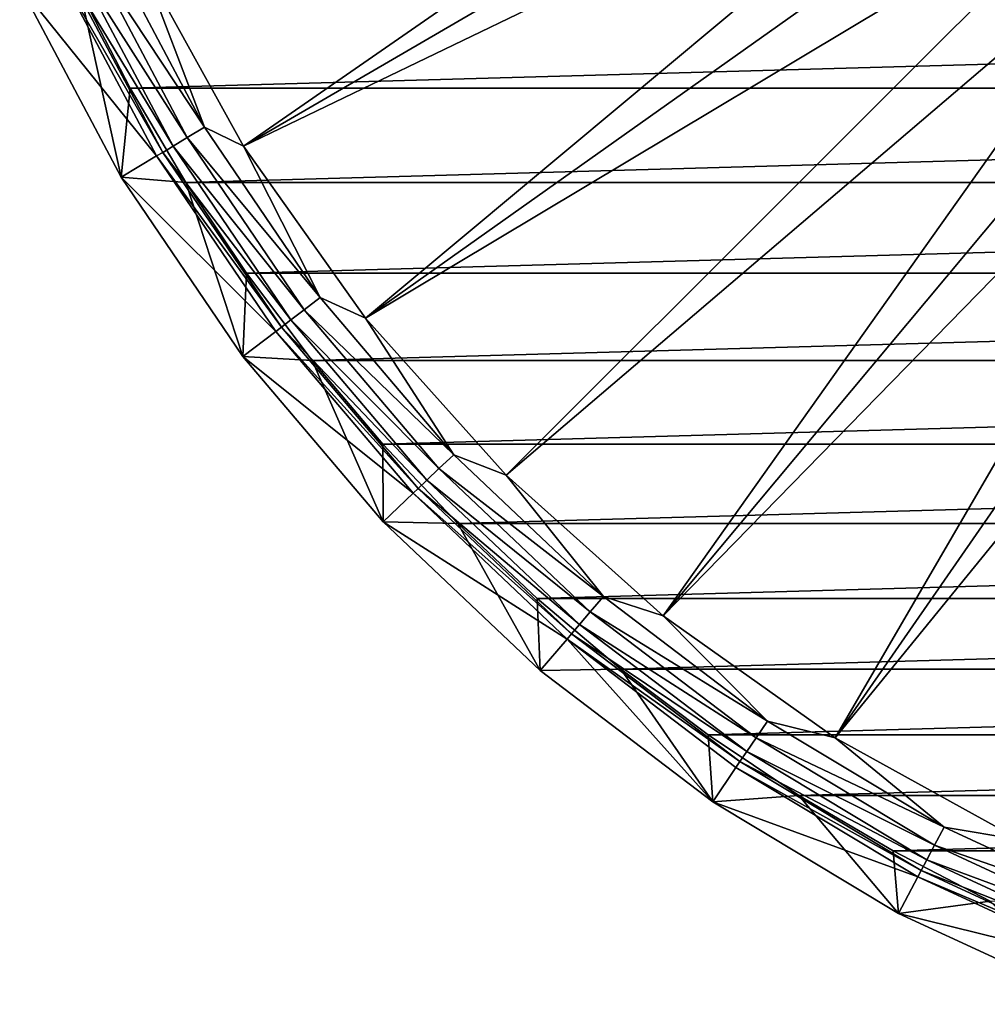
# Model space of a CAD drawing. Header units: metres. Extents: x -109 to 109, y -19 to 107.
# Tile 1 of 256: x -106 to -90, y -17 to -1. Entities that reach past the tile are written whole.
import ezdxf

# ---------------------------------------------------------------- set-up
doc = ezdxf.new("R2010")
doc.units = ezdxf.units.M
doc.layers.add('solid_21_412_310_XXX', color=7, linetype='CONTINUOUS')

msp = doc.modelspace()

# ---------------------------------------------------------------- linework, layer by layer
at = {"layer": 'solid_21_412_310_XXX'}
for points in [[(-102.360748, -3.023568, 65.860069), (-104.017494, -0.025914, 65.860069), (-90.967171, 4.873193, 60.82386)], [(-102.360748, -3.023568, 65.860069), (-90.967171, 4.873193, 60.82386), (-90.389908, 3.944879, 60.82386)], [(-102.360748, -3.023568, 65.860069), (-90.389908, 3.944879, 60.82386), (-89.753166, 3.056306, 60.82386)], [(-100.378792, -5.816883, 65.860069), (-102.360748, -3.023568, 65.860069), (-89.753166, 3.056306, 60.82386)], [(-100.378792, -5.816883, 65.860069), (-89.753166, 3.056306, 60.82386), (-89.059669, 2.211282, 60.82386)], [(-100.378792, -5.816883, 65.860069), (-89.059669, 2.211282, 60.82386), (-88.312393, 1.413423, 60.82386)], [(-98.096535, -8.370723, 65.860069), (-100.378792, -5.816883, 65.860069), (-88.312393, 1.413423, 60.82386)], [(-98.096535, -8.370723, 65.860069), (-88.312393, 1.413423, 60.82386), (-87.514534, 0.666147, 60.82386)], [(-95.542702, -10.652973, 65.860069), (-98.096535, -8.370723, 65.860069), (-87.514534, 0.666147, 60.82386)], [(-95.542702, -10.652973, 65.860069), (-87.514534, 0.666147, 60.82386), (-86.66951, -0.027347, 60.82386)], [(-104.859642, 0.10525, 66.301064), (-104.560341, 0.243721, 66.043358), (-102.992241, -2.714034, 66.043358)], [(-102.992241, -2.714034, 66.043358), (-104.560341, 0.243721, 66.043358), (-104.017494, -0.025914, 65.860069)], [(-105.103714, -0.007669, 66.621765), (-104.859642, 0.10525, 66.301064), (-103.274811, -2.884053, 66.301064)], [(-103.274811, -2.884053, 66.301064), (-104.859642, 0.10525, 66.301064), (-102.992241, -2.714034, 66.043358)], [(-103.77179, -3.183073, 67.392159), (-105.996315, -0.420328, 71.205002), (-105.386032, -0.138285, 67.392159)], [(-105.386032, -0.138285, 67.392159), (-105.28186, -0.090091, 66.991409), (-103.673439, -3.123899, 66.991409)], [(-103.77179, -3.183073, 67.392159), (-105.386032, -0.138285, 67.392159), (-103.673439, -3.123899, 66.991409)], [(-105.28186, -0.090091, 66.991409), (-105.103714, -0.007669, 66.621765), (-103.505241, -3.022699, 66.621765)], [(-103.673439, -3.123899, 66.991409), (-105.28186, -0.090091, 66.991409), (-103.505241, -3.022699, 66.621765)], [(-103.505241, -3.022699, 66.621765), (-105.103714, -0.007669, 66.621765), (-103.274811, -2.884053, 66.301064)], [(-102.992241, -2.714034, 66.043358), (-104.017494, -0.025914, 65.860069), (-102.360748, -3.023568, 65.860069)], [(-95.542702, -10.652973, 65.860069), (-86.66951, -0.027347, 60.82386), (-85.780937, -0.664089, 60.82386)], [(-105.996315, -0.420328, 71.205002), (-104.347786, -3.529808, 71.205002), (-105.015121, -0.506133, 71.355003)], [(-103.77179, -3.183073, 67.392159), (-104.347786, -3.529808, 71.205002), (-105.996315, -0.420328, 71.205002)], [(-105.015121, -0.506133, 71.355003), (-104.200089, -2.08378, 71.355003), (-47.984859, -0.506096, 71.355003)], [(-104.347786, -3.529808, 71.205002), (-104.200089, -2.08378, 71.355003), (-105.015121, -0.506133, 71.355003)], [(-104.200089, -2.08378, 71.355003), (-48.799892, -2.083743, 71.355003), (-47.984859, -0.506096, 71.355003)], [(-92.749382, -12.634933, 65.860069), (-95.542702, -10.652973, 65.860069), (-85.780937, -0.664089, 60.82386)], [(-92.749382, -12.634933, 65.860069), (-85.780937, -0.664089, 60.82386), (-84.852623, -1.241352, 60.82386)], [(-92.749382, -12.634933, 65.860069), (-84.852623, -1.241352, 60.82386), (-83.888542, -1.756665, 60.82386)], [(-89.751732, -14.29168, 65.860069), (-92.749382, -12.634933, 65.860069), (-83.888542, -1.756665, 60.82386)], [(-104.347786, -3.529808, 71.205002), (-103.298302, -3.612534, 71.355003), (-104.200089, -2.08378, 71.355003)], [(-104.200089, -2.08378, 71.355003), (-103.298302, -3.612534, 71.355003), (-48.799892, -2.083743, 71.355003)], [(-103.298302, -3.612534, 71.355003), (-49.701672, -3.612487, 71.355003), (-48.799892, -2.083743, 71.355003)], [(-103.274811, -2.884053, 66.301064), (-102.992241, -2.714034, 66.043358), (-101.113541, -5.484909, 66.043358)], [(-101.113541, -5.484909, 66.043358), (-102.992241, -2.714034, 66.043358), (-102.360748, -3.023568, 65.860069)], [(-103.673439, -3.123899, 66.991409), (-103.505241, -3.022699, 66.621765), (-101.590164, -5.847229, 66.621765)], [(-103.505241, -3.022699, 66.621765), (-103.274811, -2.884053, 66.301064), (-101.376076, -5.684483, 66.301064)], [(-101.590164, -5.847229, 66.621765), (-103.505241, -3.022699, 66.621765), (-101.376076, -5.684483, 66.301064)], [(-101.376076, -5.684483, 66.301064), (-103.274811, -2.884053, 66.301064), (-101.113541, -5.484909, 66.043358)], [(-101.113541, -5.484909, 66.043358), (-102.360748, -3.023568, 65.860069), (-100.378792, -5.816883, 65.860069)], [(-101.837807, -6.035482, 67.392159), (-104.347786, -3.529808, 71.205002), (-103.77179, -3.183073, 67.392159)], [(-103.77179, -3.183073, 67.392159), (-103.673439, -3.123899, 66.991409), (-101.746429, -5.966022, 66.991409)], [(-101.837807, -6.035482, 67.392159), (-103.77179, -3.183073, 67.392159), (-101.746429, -5.966022, 66.991409)], [(-101.746429, -5.966022, 66.991409), (-103.673439, -3.123899, 66.991409), (-101.590164, -5.847229, 66.621765)], [(-104.347786, -3.529808, 71.205002), (-102.372826, -6.442608, 71.205002), (-103.298302, -3.612534, 71.355003)], [(-101.837807, -6.035482, 67.392159), (-102.372826, -6.442608, 71.205002), (-104.347786, -3.529808, 71.205002)], [(-103.298302, -3.612534, 71.355003), (-102.31192, -5.088748, 71.355003), (-49.701672, -3.612487, 71.355003)], [(-102.372826, -6.442608, 71.205002), (-102.31192, -5.088748, 71.355003), (-103.298302, -3.612534, 71.355003)], [(-102.31192, -5.088748, 71.355003), (-50.688057, -5.088719, 71.355003), (-49.701672, -3.612487, 71.355003)], [(-102.372826, -6.442608, 71.205002), (-101.244347, -6.507308, 71.355003), (-102.31192, -5.088748, 71.355003)], [(-102.31192, -5.088748, 71.355003), (-101.244347, -6.507308, 71.355003), (-50.688057, -5.088719, 71.355003)], [(-101.244347, -6.507308, 71.355003), (-51.755619, -6.507264, 71.355003), (-50.688057, -5.088719, 71.355003)], [(-101.376076, -5.684483, 66.301064), (-101.113541, -5.484909, 66.043358), (-98.946266, -8.036417, 66.043358)], [(-98.946266, -8.036417, 66.043358), (-101.113541, -5.484909, 66.043358), (-100.378792, -5.816883, 65.860069)], [(-101.590164, -5.847229, 66.621765), (-101.376076, -5.684483, 66.301064), (-99.185684, -8.263206, 66.301064)], [(-99.185684, -8.263206, 66.301064), (-101.376076, -5.684483, 66.301064), (-98.946266, -8.036417, 66.043358)], [(-101.746429, -5.966022, 66.991409), (-101.590164, -5.847229, 66.621765), (-99.380928, -8.448146, 66.621765)], [(-99.380928, -8.448146, 66.621765), (-101.590164, -5.847229, 66.621765), (-99.185684, -8.263206, 66.301064)], [(-98.946266, -8.036417, 66.043358), (-100.378792, -5.816883, 65.860069), (-98.096535, -8.370723, 65.860069)], [(-99.606758, -8.66207, 67.392159), (-102.372826, -6.442608, 71.205002), (-101.837807, -6.035482, 67.392159)], [(-101.837807, -6.035482, 67.392159), (-101.746429, -5.966022, 66.991409), (-99.523438, -8.583138, 66.991409)], [(-99.606758, -8.66207, 67.392159), (-101.837807, -6.035482, 67.392159), (-99.523438, -8.583138, 66.991409)], [(-99.523438, -8.583138, 66.991409), (-101.746429, -5.966022, 66.991409), (-99.380928, -8.448146, 66.621765)], [(-102.372826, -6.442608, 71.205002), (-100.09478, -9.12449, 71.205002), (-101.244347, -6.507308, 71.355003)], [(-99.606758, -8.66207, 67.392159), (-100.09478, -9.12449, 71.205002), (-102.372826, -6.442608, 71.205002)], [(-101.244347, -6.507308, 71.355003), (-100.099213, -7.86342, 71.355003), (-51.755619, -6.507264, 71.355003)], [(-100.09478, -9.12449, 71.205002), (-100.099213, -7.86342, 71.355003), (-101.244347, -6.507308, 71.355003)], [(-100.099213, -7.86342, 71.355003), (-52.900764, -7.863393, 71.355003), (-51.755619, -6.507264, 71.355003)], [(-100.099213, -7.86342, 71.355003), (-98.879219, -9.153838, 71.355003), (-52.900764, -7.863393, 71.355003)], [(-100.09478, -9.12449, 71.205002), (-98.879219, -9.153838, 71.355003), (-100.099213, -7.86342, 71.355003)], [(-98.879219, -9.153838, 71.355003), (-54.120754, -9.153812, 71.355003), (-52.900764, -7.863393, 71.355003)], [(-99.185684, -8.263206, 66.301064), (-98.946266, -8.036417, 66.043358), (-96.515839, -10.338646, 66.043358)], [(-96.515839, -10.338646, 66.043358), (-98.946266, -8.036417, 66.043358), (-98.096535, -8.370723, 65.860069)], [(-99.380928, -8.448146, 66.621765), (-99.185684, -8.263206, 66.301064), (-96.729332, -10.589991, 66.301064)], [(-96.729332, -10.589991, 66.301064), (-99.185684, -8.263206, 66.301064), (-96.515839, -10.338646, 66.043358)], [(-99.523438, -8.583138, 66.991409), (-99.380928, -8.448146, 66.621765), (-96.903427, -10.794955, 66.621765)], [(-96.903427, -10.794955, 66.621765), (-99.380928, -8.448146, 66.621765), (-96.729332, -10.589991, 66.301064)], [(-96.515839, -10.338646, 66.043358), (-98.096535, -8.370723, 65.860069), (-95.542702, -10.652973, 65.860069)], [(-99.606758, -8.66207, 67.392159), (-99.523438, -8.583138, 66.991409), (-97.03051, -10.944564, 66.991409)], [(-97.03051, -10.944564, 66.991409), (-99.523438, -8.583138, 66.991409), (-96.903427, -10.794955, 66.621765)], [(-97.104813, -11.032043, 67.392159), (-100.09478, -9.12449, 71.205002), (-99.606758, -8.66207, 67.392159)], [(-97.104813, -11.032043, 67.392159), (-99.606758, -8.66207, 67.392159), (-97.03051, -10.944564, 66.991409)], [(-100.09478, -9.12449, 71.205002), (-97.540222, -11.544306, 71.205002), (-98.879219, -9.153838, 71.355003)], [(-97.104813, -11.032043, 67.392159), (-97.540222, -11.544306, 71.205002), (-100.09478, -9.12449, 71.205002)], [(-98.879219, -9.153838, 71.355003), (-97.589607, -10.373063, 71.355003), (-54.120754, -9.153812, 71.355003)], [(-97.540222, -11.544306, 71.205002), (-97.589607, -10.373063, 71.355003), (-98.879219, -9.153838, 71.355003)], [(-97.589607, -10.373063, 71.355003), (-55.410366, -10.373039, 71.355003), (-54.120754, -9.153812, 71.355003)], [(-97.589607, -10.373063, 71.355003), (-96.232925, -11.518677, 71.355003), (-55.410366, -10.373039, 71.355003)], [(-97.540222, -11.544306, 71.205002), (-96.232925, -11.518677, 71.355003), (-97.589607, -10.373063, 71.355003)], [(-96.729332, -10.589991, 66.301064), (-96.515839, -10.338646, 66.043358), (-93.850731, -12.364602, 66.043358)], [(-93.850731, -12.364602, 66.043358), (-96.515839, -10.338646, 66.043358), (-95.542702, -10.652973, 65.860069)], [(-96.232925, -11.518677, 71.355003), (-56.767056, -11.518663, 71.355003), (-55.410366, -10.373039, 71.355003)], [(-96.903427, -10.794955, 66.621765), (-96.729332, -10.589991, 66.301064), (-94.035805, -12.637557, 66.301064)], [(-94.035805, -12.637557, 66.301064), (-96.729332, -10.589991, 66.301064), (-93.850731, -12.364602, 66.043358)], [(-93.850731, -12.364602, 66.043358), (-95.542702, -10.652973, 65.860069), (-92.749382, -12.634933, 65.860069)], [(-97.03051, -10.944564, 66.991409), (-96.903427, -10.794955, 66.621765), (-94.186722, -12.860144, 66.621765)], [(-94.186722, -12.860144, 66.621765), (-96.903427, -10.794955, 66.621765), (-94.035805, -12.637557, 66.301064)], [(-97.104813, -11.032043, 67.392159), (-94.738747, -13.673964, 71.205002), (-97.540222, -11.544306, 71.205002)], [(-97.104813, -11.032043, 67.392159), (-97.03051, -10.944564, 66.991409), (-94.296875, -13.022614, 66.991409)], [(-94.36129, -13.117615, 67.392159), (-94.738747, -13.673964, 71.205002), (-97.104813, -11.032043, 67.392159)], [(-94.36129, -13.117615, 67.392159), (-97.104813, -11.032043, 67.392159), (-94.296875, -13.022614, 66.991409)], [(-94.296875, -13.022614, 66.991409), (-97.03051, -10.944564, 66.991409), (-94.186722, -12.860144, 66.621765)], [(-97.540222, -11.544306, 71.205002), (-94.738747, -13.673964, 71.205002), (-96.232925, -11.518677, 71.355003)], [(-96.232925, -11.518677, 71.355003), (-94.814514, -12.586144, 71.355003), (-56.767056, -11.518663, 71.355003)], [(-94.738747, -13.673964, 71.205002), (-94.814514, -12.586144, 71.355003), (-96.232925, -11.518677, 71.355003)], [(-94.814514, -12.586144, 71.355003), (-58.185459, -12.586124, 71.355003), (-56.767056, -11.518663, 71.355003)], [(-94.035805, -12.637557, 66.301064), (-93.850731, -12.364602, 66.043358), (-90.982216, -14.090534, 66.043358)], [(-90.982216, -14.090534, 66.043358), (-93.850731, -12.364602, 66.043358), (-92.749382, -12.634933, 65.860069)], [(-94.814514, -12.586144, 71.355003), (-93.338608, -13.57231, 71.355003), (-58.185459, -12.586124, 71.355003)], [(-94.738747, -13.673964, 71.205002), (-93.338608, -13.57231, 71.355003), (-94.814514, -12.586144, 71.355003)], [(-94.186722, -12.860144, 66.621765), (-94.035805, -12.637557, 66.301064), (-91.136681, -14.381899, 66.301064)], [(-91.136681, -14.381899, 66.301064), (-94.035805, -12.637557, 66.301064), (-90.982216, -14.090534, 66.043358)], [(-93.338608, -13.57231, 71.355003), (-59.661377, -13.572302, 71.355003), (-58.185459, -12.586124, 71.355003)], [(-90.982216, -14.090534, 66.043358), (-92.749382, -12.634933, 65.860069), (-89.751732, -14.29168, 65.860069)], [(-94.296875, -13.022614, 66.991409), (-94.186722, -12.860144, 66.621765), (-91.26265, -14.619497, 66.621765)], [(-91.26265, -14.619497, 66.621765), (-94.186722, -12.860144, 66.621765), (-91.136681, -14.381899, 66.301064)], [(-91.408363, -14.894333, 67.392159), (-94.738747, -13.673964, 71.205002), (-94.36129, -13.117615, 67.392159)], [(-94.36129, -13.117615, 67.392159), (-94.296875, -13.022614, 66.991409), (-91.354599, -14.792926, 66.991409)], [(-91.408363, -14.894333, 67.392159), (-94.36129, -13.117615, 67.392159), (-91.354599, -14.792926, 66.991409)], [(-91.354599, -14.792926, 66.991409), (-94.296875, -13.022614, 66.991409), (-91.26265, -14.619497, 66.621765)], [(-94.738747, -13.673964, 71.205002), (-91.723122, -15.488407, 71.205002), (-93.338608, -13.57231, 71.355003)], [(-93.338608, -13.57231, 71.355003), (-91.809067, -14.474562, 71.355003), (-59.661377, -13.572302, 71.355003)], [(-91.723122, -15.488407, 71.205002), (-91.809067, -14.474562, 71.355003), (-93.338608, -13.57231, 71.355003)], [(-91.809067, -14.474562, 71.355003), (-61.190918, -14.474554, 71.355003), (-59.661377, -13.572302, 71.355003)], [(-91.408363, -14.894333, 67.392159), (-91.723122, -15.488407, 71.205002), (-94.738747, -13.673964, 71.205002)], [(-91.136681, -14.381899, 66.301064), (-90.982216, -14.090534, 66.043358), (-87.943901, -15.496207, 66.043358)], [(-87.943901, -15.496207, 66.043358), (-90.982216, -14.090534, 66.043358), (-89.751732, -14.29168, 65.860069)], [(-91.26265, -14.619497, 66.621765), (-91.136681, -14.381899, 66.301064), (-88.065964, -15.802565, 66.301064)], [(-88.065964, -15.802565, 66.301064), (-91.136681, -14.381899, 66.301064), (-87.943901, -15.496207, 66.043358)], [(-91.809067, -14.474562, 71.355003), (-90.232422, -15.289077, 71.355003), (-61.190918, -14.474554, 71.355003)], [(-91.723122, -15.488407, 71.205002), (-90.232422, -15.289077, 71.355003), (-91.809067, -14.474562, 71.355003)], [(-91.354599, -14.792926, 66.991409), (-91.26265, -14.619497, 66.621765), (-88.165504, -16.052391, 66.621765)], [(-88.165504, -16.052391, 66.621765), (-91.26265, -14.619497, 66.621765), (-88.065964, -15.802565, 66.301064)], [(-91.408363, -14.894333, 67.392159), (-91.354599, -14.792926, 66.991409), (-88.238159, -16.234743, 66.991409)], [(-88.238159, -16.234743, 66.991409), (-91.354599, -14.792926, 66.991409), (-88.165504, -16.052391, 66.621765)], [(-88.280647, -16.34137, 67.392159), (-91.723122, -15.488407, 71.205002), (-91.408363, -14.894333, 67.392159)], [(-88.280647, -16.34137, 67.392159), (-91.408363, -14.894333, 67.392159), (-88.238159, -16.234743, 66.991409)], [(-91.723122, -15.488407, 71.205002), (-88.529221, -16.966034, 71.205002), (-90.232422, -15.289077, 71.355003)], [(-88.280647, -16.34137, 67.392159), (-88.529221, -16.966034, 71.205002), (-91.723122, -15.488407, 71.205002)]]:
    msp.add_3dface(points, dxfattribs=at)

doc.saveas('drawing.dxf')
